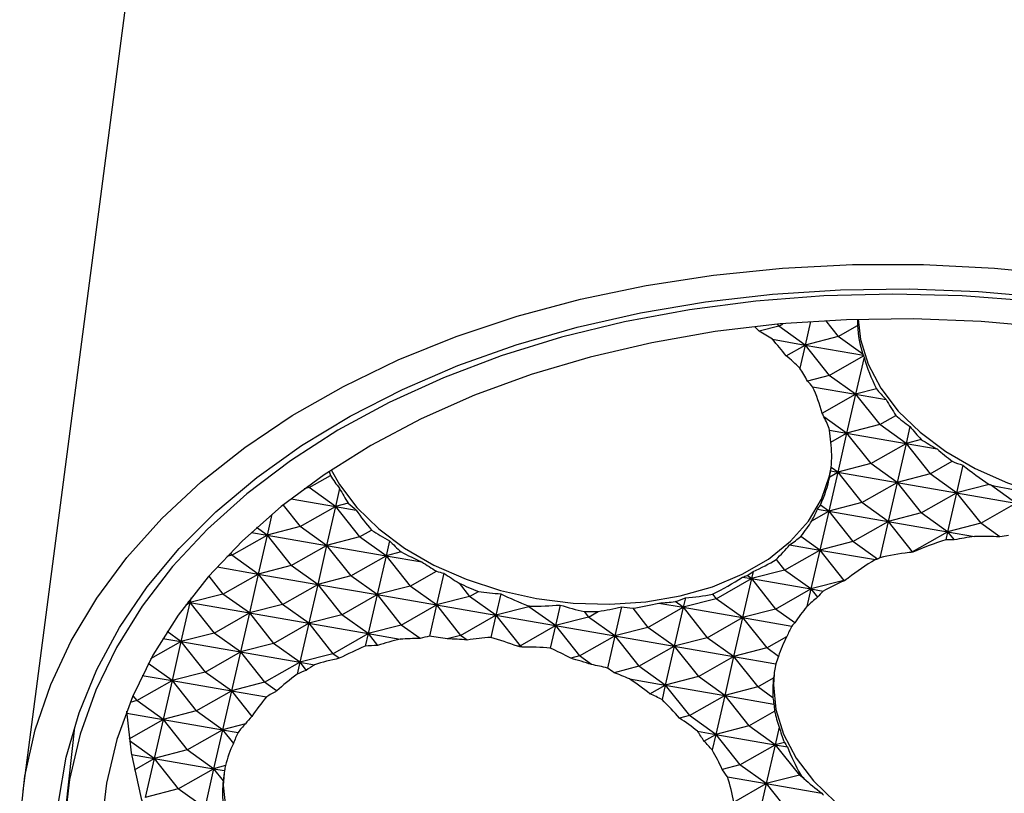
# Model space of a CAD drawing. Header units: millimetres. Extents: x 43 to 173, y 15 to 205.
# Tile 10 of 15: x 139 to 152, y 77 to 87. Entities that reach past the tile are written whole.
import ezdxf

# ---------------------------------------------------------------- set-up
doc = ezdxf.new("R2010")
doc.units = ezdxf.units.MM

msp = doc.modelspace()

# ---------------------------------------------------------------- linework, layer by layer
at = {"color": 7, "linetype": 'Continuous', "lineweight": 25}
for p, q in [((142.6186, 104.7757), (138.9579, 76.8369)), ((149.6042, 83.1783), (149.5317, 82.8619)), ((149.8088, 83.1908), (149.9782, 82.9772)), ((149.1751, 83.1166), (148.9124, 83.0487)), ((149.1547, 83.1423), (149.1751, 83.1166)), ((149.1751, 83.1166), (149.2329, 83.1494)), ((149.5317, 82.8619), (149.1751, 83.1166)), ((149.9782, 82.9772), (150.2411, 83.1268)), ((149.0897, 82.9386), (149.5317, 82.8619)), ((149.9782, 82.9772), (149.5317, 82.8619)), ((150.3145, 82.737), (149.9782, 82.9772)), ((149.2753, 82.716), (149.5317, 82.8619)), ((149.5317, 82.8619), (149.4602, 82.5503)), ((149.5317, 82.8619), (150.32, 82.7251)), ((149.5317, 82.8619), (149.8576, 82.4511)), ((149.8576, 82.4511), (150.3222, 82.7154)), ((150.3289, 82.6971), (150.2141, 82.1964)), ((149.8576, 82.4511), (149.5645, 82.3754)), ((150.2141, 82.1964), (149.8576, 82.4511)), ((149.6335, 82.2971), (150.2141, 82.1964)), ((150.4954, 82.269), (150.2141, 82.1964)), ((149.7644, 81.9405), (150.2141, 82.1964)), ((150.2141, 82.1964), (150.0935, 81.6702)), ((150.2141, 82.1964), (150.6275, 82.1247)), ((150.2141, 82.1964), (150.54, 81.7856)), ((150.0935, 81.6702), (149.7869, 81.8892)), ((150.54, 81.7856), (150.76, 81.9107)), ((149.8637, 81.7101), (150.0935, 81.6702)), ((150.54, 81.7856), (150.0935, 81.6702)), ((150.8966, 81.5309), (150.54, 81.7856)), ((150.949, 81.7595), (150.8966, 81.5309)), ((149.8797, 81.5486), (150.0935, 81.6702)), ((150.0935, 81.6702), (149.9728, 81.1441)), ((150.0935, 81.6702), (150.8966, 81.5309)), ((150.0935, 81.6702), (150.4194, 81.2594)), ((151.1021, 81.584), (150.8966, 81.5309)), ((150.4194, 81.2594), (150.8966, 81.5309)), ((150.8966, 81.5309), (150.7759, 81.0048)), ((150.8966, 81.5309), (151.3147, 81.4584)), ((150.8966, 81.5309), (151.2225, 81.1201)), ((149.9728, 81.1441), (149.8837, 81.2078)), ((150.4194, 81.2594), (149.9728, 81.1441)), ((150.7759, 81.0048), (150.4194, 81.2594)), ((151.2225, 81.1201), (151.5216, 81.2903)), ((151.6642, 81.2367), (151.579, 80.8654)), ((142.8296, 80.935), (143.1187, 81.0995)), ((149.9728, 81.1441), (149.8522, 80.6179)), ((149.8644, 81.0824), (149.9728, 81.1441)), ((149.8774, 81.1607), (149.9728, 81.1441)), ((149.9728, 81.1441), (150.7759, 81.0048)), ((149.9728, 81.1441), (150.2988, 80.7333)), ((151.2225, 81.1201), (150.7759, 81.0048)), ((151.579, 80.8654), (151.2225, 81.1201)), ((142.8296, 80.935), (142.7612, 80.9173)), ((142.8134, 80.9555), (142.8296, 80.935)), ((143.1862, 80.6804), (142.8296, 80.935)), ((143.2417, 80.9225), (143.1862, 80.6804)), ((150.2988, 80.7333), (150.7759, 81.0048)), ((150.7759, 81.0048), (150.6553, 80.4786)), ((150.7759, 81.0048), (151.579, 80.8654)), ((150.7759, 81.0048), (151.1018, 80.5939)), ((152.0188, 80.979), (151.579, 80.8654)), ((152.3821, 80.7261), (152.0377, 80.9721)), ((142.5855, 80.7846), (143.1862, 80.6804)), ((151.1018, 80.5939), (151.579, 80.8654)), ((151.579, 80.8654), (151.4584, 80.3393)), ((151.579, 80.8654), (152.3821, 80.7261)), ((151.579, 80.8654), (151.9049, 80.4546)), ((142.4781, 80.6999), (142.709, 80.4089)), ((142.709, 80.4089), (143.1862, 80.6804)), ((143.1862, 80.6804), (143.0656, 80.1542)), ((143.3583, 80.7248), (143.1862, 80.6804)), ((143.1862, 80.6804), (143.4633, 80.6323)), ((143.1862, 80.6804), (143.5121, 80.2695)), ((149.7006, 80.6442), (149.8522, 80.6179)), ((149.8522, 80.6179), (149.7381, 80.6995)), ((150.2988, 80.7333), (149.8522, 80.6179)), ((150.6553, 80.4786), (150.2988, 80.7333)), ((151.9049, 80.4546), (152.3821, 80.7261)), ((142.3272, 80.5761), (142.2625, 80.2935)), ((149.6241, 80.4882), (149.8522, 80.6179)), ((149.8522, 80.6179), (149.7316, 80.0918)), ((149.8522, 80.6179), (150.6553, 80.4786)), ((149.8522, 80.6179), (150.1781, 80.2071)), ((151.1018, 80.5939), (150.6553, 80.4786)), ((151.4584, 80.3393), (151.1018, 80.5939)), ((142.2625, 80.2935), (142.1197, 80.3955)), ((142.709, 80.4089), (142.2625, 80.2935)), ((143.0656, 80.1542), (142.709, 80.4089)), ((150.1781, 80.2071), (150.6553, 80.4786)), ((150.6553, 80.4786), (150.5426, 79.9869)), ((150.6553, 80.4786), (151.4584, 80.3393)), ((150.6553, 80.4786), (150.9812, 80.0678)), ((151.9049, 80.4546), (151.4584, 80.3393)), ((152.1638, 80.2697), (151.9049, 80.4546)), ((141.7853, 80.022), (142.2625, 80.2935)), ((142.0485, 80.3307), (142.2625, 80.2935)), ((142.2625, 80.2935), (142.1418, 79.7674)), ((142.2625, 80.2935), (143.0656, 80.1542)), ((142.2625, 80.2935), (142.5884, 79.8827)), ((143.5121, 80.2695), (143.0656, 80.1542)), ((143.5121, 80.2695), (143.6739, 80.3616)), ((143.8686, 80.0149), (143.5121, 80.2695)), ((149.7316, 80.0918), (149.4752, 80.2749)), ((150.9812, 80.0678), (151.4584, 80.3393)), ((151.4584, 80.3393), (151.4336, 80.2311)), ((151.4584, 80.3393), (151.8211, 80.2763)), ((151.4584, 80.3393), (151.5471, 80.2274)), ((142.5884, 79.8827), (143.0656, 80.1542)), ((143.0656, 80.1542), (142.9449, 79.628)), ((143.0656, 80.1542), (143.8686, 80.0149)), ((143.0656, 80.1542), (143.3915, 79.7434)), ((143.9149, 80.2165), (143.8686, 80.0149)), ((149.323, 80.1627), (149.7316, 80.0918)), ((150.1781, 80.2071), (149.7316, 80.0918)), ((150.5112, 79.9692), (150.1781, 80.2071)), ((141.7853, 80.022), (141.7152, 80.004)), ((141.7616, 80.0519), (141.7853, 80.022)), ((142.1418, 79.7674), (141.7853, 80.022)), ((143.3915, 79.7434), (143.8686, 80.0149)), ((143.8686, 80.0149), (143.748, 79.4887)), ((144.071, 80.0671), (143.8686, 80.0149)), ((143.8686, 80.0149), (144.3521, 79.931)), ((143.8686, 80.0149), (144.1945, 79.604)), ((149.2544, 79.8203), (149.7316, 80.0918)), ((149.7316, 80.0918), (149.6109, 79.5656)), ((149.7316, 80.0918), (150.482, 79.9616)), ((149.7316, 80.0918), (150.0575, 79.681)), ((150.9812, 80.0678), (150.9374, 80.0565)), ((150.9866, 80.0639), (150.9812, 80.0678)), ((141.5846, 79.8641), (142.1418, 79.7674)), ((142.5884, 79.8827), (142.1418, 79.7674)), ((142.9449, 79.628), (142.5884, 79.8827)), ((149.1406, 79.9637), (149.2544, 79.8203)), ((141.4726, 79.738), (141.6646, 79.4959)), ((141.6646, 79.4959), (142.1418, 79.7674)), ((142.1418, 79.7674), (142.0212, 79.2412)), ((142.1418, 79.7674), (142.9449, 79.628)), ((142.1418, 79.7674), (142.4677, 79.3566)), ((143.3915, 79.7434), (142.9449, 79.628)), ((143.748, 79.4887), (143.3915, 79.7434)), ((144.1945, 79.604), (144.5497, 79.8061)), ((144.6496, 79.7788), (144.5511, 79.3494)), ((148.686, 79.7261), (148.8078, 79.705)), ((148.8078, 79.705), (148.7491, 79.7469)), ((149.2544, 79.8203), (148.8078, 79.705)), ((148.8303, 79.8032), (148.8078, 79.705)), ((149.6109, 79.5656), (149.2544, 79.8203)), ((150.0575, 79.681), (150.1142, 79.7132)), ((142.4677, 79.3566), (142.9449, 79.628)), ((142.9449, 79.628), (142.8243, 79.1019)), ((142.9449, 79.628), (143.748, 79.4887)), ((142.9449, 79.628), (143.2708, 79.2172)), ((144.1945, 79.604), (143.748, 79.4887)), ((144.5511, 79.3494), (144.1945, 79.604)), ((144.8548, 79.6447), (144.9976, 79.4647)), ((148.3306, 79.4335), (148.8078, 79.705)), ((148.8078, 79.705), (148.6872, 79.1788)), ((148.8078, 79.705), (149.6109, 79.5656)), ((148.8078, 79.705), (149.1337, 79.2941)), ((150.0575, 79.681), (149.6109, 79.5656)), ((150.0643, 79.6761), (150.0575, 79.681)), ((141.6646, 79.4959), (141.2181, 79.3806)), ((141.2331, 79.4458), (141.2181, 79.3806)), ((142.0212, 79.2412), (141.6646, 79.4959)), ((143.2708, 79.2172), (143.748, 79.4887)), ((143.748, 79.4887), (143.6274, 78.9626)), ((143.748, 79.4887), (144.5511, 79.3494)), ((143.748, 79.4887), (144.0739, 79.0779)), ((144.9976, 79.4647), (144.5511, 79.3494)), ((144.9976, 79.4647), (145.1168, 79.5325)), ((145.3542, 79.21), (144.9976, 79.4647)), ((145.4205, 79.4992), (145.3542, 79.21)), ((147.9136, 79.4468), (147.8841, 79.3182)), ((148.2824, 79.4943), (148.3306, 79.4335)), ((149.1337, 79.2941), (149.6109, 79.5656)), ((149.6109, 79.5656), (149.5564, 79.328)), ((149.6109, 79.5656), (149.7761, 79.537)), ((149.6109, 79.5656), (149.7004, 79.4529)), ((141.2181, 79.3806), (141.0974, 78.8544)), ((141.1571, 79.3459), (141.2181, 79.3806)), ((141.1872, 79.3859), (141.2181, 79.3806)), ((141.2181, 79.3806), (141.1954, 79.3968)), ((141.2181, 79.3806), (142.0212, 79.2412)), ((141.2181, 79.3806), (141.544, 78.9697)), ((142.4677, 79.3566), (142.0212, 79.2412)), ((142.8243, 79.1019), (142.4677, 79.3566)), ((144.0739, 79.0779), (144.5511, 79.3494)), ((144.5511, 79.3494), (144.4544, 78.9277)), ((144.5511, 79.3494), (145.3542, 79.21)), ((144.5511, 79.3494), (144.877, 78.9385)), ((145.8007, 79.3253), (145.3542, 79.21)), ((145.7908, 79.3379), (145.8007, 79.3253)), ((145.8007, 79.3253), (145.8146, 79.3332)), ((146.1573, 79.0707), (145.8007, 79.3253)), ((146.2209, 79.3479), (146.1573, 79.0707)), ((147.0501, 79.3228), (146.9604, 78.9313)), ((147.4069, 79.0467), (147.8841, 79.3182)), ((147.556, 79.3751), (147.8841, 79.3182)), ((147.8841, 79.3182), (147.7635, 78.792)), ((147.8841, 79.3182), (147.7779, 79.394)), ((148.3306, 79.4335), (147.8841, 79.3182)), ((147.8841, 79.3182), (148.6872, 79.1788)), ((147.8841, 79.3182), (148.21, 78.9073)), ((148.6872, 79.1788), (148.3306, 79.4335)), ((141.544, 78.9697), (142.0212, 79.2412)), ((142.0212, 79.2412), (141.9005, 78.7151)), ((142.0212, 79.2412), (142.8243, 79.1019)), ((142.0212, 79.2412), (142.3471, 78.8304)), ((143.2708, 79.2172), (142.8243, 79.1019)), ((143.6274, 78.9626), (143.2708, 79.2172)), ((144.877, 78.9385), (145.3542, 79.21)), ((145.3542, 79.21), (145.2857, 78.9111)), ((145.3542, 79.21), (146.1573, 79.0707)), ((145.3542, 79.21), (145.6801, 78.7992)), ((146.6038, 79.186), (146.1573, 79.0707)), ((146.5454, 79.2597), (146.6038, 79.186)), ((146.6038, 79.186), (146.7373, 79.262)), ((146.9604, 78.9313), (146.6038, 79.186)), ((147.202, 79.305), (147.4069, 79.0467)), ((148.21, 78.9073), (148.6872, 79.1788)), ((148.6872, 79.1788), (148.5666, 78.6527)), ((149.1337, 79.2941), (148.6872, 79.1788)), ((148.6872, 79.1788), (149.3529, 79.0633)), ((148.6872, 79.1788), (149.0131, 78.768)), ((149.3939, 79.1083), (149.1337, 79.2941)), ((142.3471, 78.8304), (142.8243, 79.1019)), ((142.8243, 79.1019), (142.7036, 78.5757)), ((142.8243, 79.1019), (143.6274, 78.9626)), ((142.8243, 79.1019), (143.1502, 78.6911)), ((144.0739, 79.0779), (143.6274, 78.9626)), ((144.3277, 78.8966), (144.0739, 79.0779)), ((145.6801, 78.7992), (146.1573, 79.0707)), ((146.1573, 79.0707), (146.0878, 78.7678)), ((146.1573, 79.0707), (146.9604, 78.9313)), ((146.1573, 79.0707), (146.4832, 78.6599)), ((147.4069, 79.0467), (146.9604, 78.9313)), ((147.7635, 78.792), (147.4069, 79.0467)), ((141.0974, 78.8544), (140.9094, 78.9887)), ((141.544, 78.9697), (141.0974, 78.8544)), ((141.9005, 78.7151), (141.544, 78.9697)), ((143.1502, 78.6911), (143.6274, 78.9626)), ((143.6274, 78.9626), (143.5883, 78.7923)), ((143.6274, 78.9626), (144.0613, 78.8873)), ((143.6274, 78.9626), (143.7538, 78.8032)), ((144.877, 78.9385), (144.6958, 78.8917)), ((144.9647, 78.8759), (144.877, 78.9385)), ((146.4832, 78.6599), (146.9604, 78.9313)), ((146.9604, 78.9313), (146.8608, 78.497)), ((146.9604, 78.9313), (147.7635, 78.792)), ((146.9604, 78.9313), (147.2863, 78.5205)), ((149.0131, 78.768), (149.2854, 78.9229)), ((140.692, 78.6238), (141.0974, 78.8544)), ((140.8516, 78.8971), (141.0974, 78.8544)), ((141.0974, 78.8544), (140.9768, 78.3283)), ((141.0974, 78.8544), (141.9005, 78.7151)), ((141.0974, 78.8544), (141.4234, 78.4436)), ((142.3471, 78.8304), (141.9005, 78.7151)), ((142.7036, 78.5757), (142.3471, 78.8304)), ((145.6801, 78.7992), (145.647, 78.7906)), ((145.7069, 78.7801), (145.6801, 78.7992)), ((147.2863, 78.5205), (147.7635, 78.792)), ((147.7635, 78.792), (147.6428, 78.2659)), ((148.21, 78.9073), (147.7635, 78.792)), ((147.7635, 78.792), (148.5666, 78.6527)), ((147.7635, 78.792), (148.0894, 78.3812)), ((148.5666, 78.6527), (148.21, 78.9073)), ((141.4234, 78.4436), (141.9005, 78.7151)), ((141.9005, 78.7151), (141.7799, 78.1889)), ((141.9005, 78.7151), (142.7036, 78.5757)), ((141.9005, 78.7151), (142.2264, 78.3042)), ((143.1502, 78.6911), (142.7036, 78.5757)), ((143.2372, 78.6289), (143.1502, 78.6911)), ((146.4832, 78.6599), (146.3647, 78.6293)), ((146.6454, 78.544), (146.4832, 78.6599)), ((148.0894, 78.3812), (148.5666, 78.6527)), ((148.5666, 78.6527), (148.4459, 78.1265)), ((149.0131, 78.768), (148.5666, 78.6527)), ((148.5666, 78.6527), (149.1374, 78.5536)), ((148.5666, 78.6527), (148.8925, 78.2418)), ((149.172, 78.6545), (149.0131, 78.768)), ((140.9768, 78.3283), (140.6561, 78.5573)), ((142.2264, 78.3042), (142.7036, 78.5757)), ((142.7036, 78.5757), (142.6665, 78.4139)), ((142.7036, 78.5757), (142.9014, 78.5414)), ((142.7036, 78.5757), (142.7908, 78.4659)), ((147.2863, 78.5205), (146.9523, 78.4343)), ((147.6428, 78.2659), (147.2863, 78.5205)), ((140.5744, 78.3981), (140.9768, 78.3283)), ((141.4234, 78.4436), (140.9768, 78.3283)), ((141.7799, 78.1889), (141.4234, 78.4436)), ((148.0894, 78.3812), (147.6428, 78.2659)), ((148.4459, 78.1265), (148.0894, 78.3812)), ((140.4996, 78.0568), (140.9768, 78.3283)), ((140.9768, 78.3283), (140.8562, 77.8021)), ((140.9768, 78.3283), (141.7799, 78.1889)), ((140.9768, 78.3283), (141.3027, 77.9174)), ((142.2264, 78.3042), (141.7799, 78.1889)), ((142.3905, 78.187), (142.2264, 78.3042)), ((147.1572, 78.3501), (147.6428, 78.2659)), ((147.4358, 78.1481), (147.6428, 78.2659)), ((147.6428, 78.2659), (147.5982, 78.0713)), ((147.6428, 78.2659), (148.4459, 78.1265)), ((147.6428, 78.2659), (147.9687, 77.855)), ((148.8925, 78.2418), (149.1054, 78.363)), ((140.4473, 78.1227), (140.4996, 78.0568)), ((141.3027, 77.9174), (141.7799, 78.1889)), ((141.7799, 78.1889), (141.6593, 77.6628)), ((141.7799, 78.1889), (142.2532, 78.1068)), ((141.7799, 78.1889), (142.054, 77.8433)), ((147.9687, 77.855), (148.4459, 78.1265)), ((148.4459, 78.1265), (148.3253, 77.6004)), ((148.8925, 78.2418), (148.4459, 78.1265)), ((148.4459, 78.1265), (149.1117, 78.011)), ((148.4459, 78.1265), (148.7718, 77.7157)), ((149.0967, 78.0959), (148.8925, 78.2418)), ((140.4996, 78.0568), (140.41, 78.0336)), ((140.8562, 77.8021), (140.4996, 78.0568)), ((140.364, 77.8875), (140.8562, 77.8021)), ((141.3027, 77.9174), (140.8562, 77.8021)), ((141.6593, 77.6628), (141.3027, 77.9174)), ((147.9687, 77.855), (147.836, 77.8207)), ((148.3253, 77.6004), (147.9687, 77.855)), ((148.7718, 77.7157), (149.1207, 77.9142)), ((140.3974, 77.5411), (140.8562, 77.8021)), ((140.8562, 77.8021), (140.7355, 77.276)), ((140.8562, 77.8021), (141.6593, 77.6628)), ((140.8562, 77.8021), (141.1821, 77.3913)), ((141.9687, 77.7427), (141.6593, 77.6628)), ((148.7718, 77.7157), (148.3253, 77.6004)), ((149.1284, 77.461), (148.7718, 77.7157)), ((139.6565, 77.6985), (139.5418, 76.6314)), ((141.1821, 77.3913), (141.6593, 77.6628)), ((141.6593, 77.6628), (141.5386, 77.1366)), ((141.6593, 77.6628), (141.8681, 77.6265)), ((141.6593, 77.6628), (141.8053, 77.4786)), ((148.0759, 77.6436), (148.3253, 77.6004)), ((148.1656, 77.5095), (148.3253, 77.6004)), ((148.3253, 77.6004), (148.2772, 77.3908)), ((148.3253, 77.6004), (149.1284, 77.461)), ((148.3253, 77.6004), (148.6512, 77.1895)), ((149.1829, 77.6987), (149.1284, 77.461)), ((140.7355, 77.276), (140.4008, 77.515)), ((148.6512, 77.1895), (149.1284, 77.461)), ((149.1284, 77.461), (149.0077, 76.9349)), ((149.2519, 77.4929), (149.1284, 77.461)), ((149.1284, 77.461), (149.2935, 77.4324)), ((149.1284, 77.461), (149.4543, 77.0502)), ((140.4287, 77.3292), (140.7355, 77.276)), ((141.1821, 77.3913), (140.7355, 77.276)), ((141.5386, 77.1366), (141.1821, 77.3913)), ((140.4671, 77.1232), (140.7355, 77.276)), ((140.7355, 77.276), (140.6149, 76.7498)), ((140.7355, 77.276), (141.5386, 77.1366)), ((140.7355, 77.276), (141.0614, 76.8651)), ((148.6512, 77.1895), (148.4119, 77.1277)), ((149.0077, 76.9349), (148.6512, 77.1895)), ((141.0614, 76.8651), (141.5386, 77.1366)), ((141.5386, 77.1366), (141.418, 76.6105)), ((141.7, 77.1783), (141.5386, 77.1366)), ((141.5386, 77.1366), (141.6847, 77.1113)), ((141.5386, 77.1366), (141.6668, 76.975)), ((149.4543, 77.0502), (149.0077, 76.9349)), ((149.4543, 77.0502), (149.4678, 77.0579)), ((149.5169, 77.0054), (149.4543, 77.0502)), ((148.4827, 77.026), (149.0077, 76.9349)), ((148.568, 76.6847), (149.0077, 76.9349)), ((149.0077, 76.9349), (148.8871, 76.4087)), ((149.0077, 76.9349), (149.7582, 76.8047)), ((149.0077, 76.9349), (149.3336, 76.524)), ((141.0614, 76.8651), (140.6149, 76.7498)), ((141.418, 76.6105), (141.0614, 76.8651))]:
    msp.add_line(p, q, dxfattribs=at)
at = {"color": 7, "linetype": 'Continuous', "lineweight": 25, "flags": 128}
for points in [[(138.9176, 76.4023), (138.9877, 77.0371), (139.1278, 77.6617), (139.3371, 78.2727), (139.6144, 78.8669), (139.9583, 79.441), (140.367, 79.992), (140.8382, 80.5171), (141.3695, 81.0133), (141.9581, 81.478), (142.6007, 81.9088), (143.294, 82.3034), (144.0343, 82.6596), (144.8175, 82.9755), (145.6396, 83.2496), (146.4962, 83.4802), (147.3826, 83.6662), (148.2941, 83.8065), (149.226, 83.9005), (150.1731, 83.9477), (151.1306, 83.9477), (152.0931, 83.9005), (153.0557, 83.8065)], [(139.4422, 76.6782), (139.547, 77.2913), (139.7203, 77.8925), (139.9612, 78.4786), (140.2684, 79.0463), (140.6402, 79.5925), (141.0746, 80.1143), (141.5691, 80.6088), (142.1211, 81.0733), (142.7277, 81.5052), (143.3853, 81.9023), (144.0906, 82.2622), (144.8396, 82.5832), (145.6282, 82.8633), (146.4521, 83.1012), (147.3068, 83.2954), (148.1877, 83.4449), (149.09, 83.549), (150.0086, 83.607), (150.9387, 83.6186), (151.8751, 83.5838), (152.8127, 83.5027)], [(152.5966, 83.4564), (151.6555, 83.527), (150.7168, 83.5506), (149.7858, 83.527), (148.8677, 83.4564), (147.9677, 83.3391), (147.0907, 83.1758), (146.2418, 82.9675), (145.4256, 82.7152), (144.6466, 82.4205), (143.9094, 82.0849), (143.2179, 81.7103), (142.5761, 81.2988), (141.9875, 80.8528), (141.4554, 80.3747), (140.9829, 79.8671), (140.5725, 79.333), (140.2265, 78.7753), (139.9469, 78.1972), (139.7353, 77.6018), (139.5927, 76.9925), (139.5201, 76.3727), (139.5179, 75.7458), (139.5859, 75.1155)], [(152.8271, 83.0998), (151.9124, 83.1808), (150.9989, 83.2156), (150.0916, 83.204), (149.1958, 83.1461), (148.3166, 83.0421), (147.4591, 82.8928), (146.6281, 82.6989), (145.8284, 82.4616), (145.0647, 82.1822), (144.3412, 81.8623), (143.6621, 81.5038), (143.0313, 81.1087), (142.4525, 80.6792), (141.9288, 80.2179), (141.4635, 79.7274), (141.059, 79.2104), (140.7177, 78.67), (140.4416, 78.1093), (140.2323, 77.5313), (140.0909, 76.9396), (140.0182, 76.3374), (140.0148, 75.7282), (140.0805, 75.1155)], [(150.2509, 83.2094), (150.2827, 82.934), (150.3853, 82.6025), (150.556, 82.279), (150.7914, 81.9701), (151.0868, 81.6821), (151.436, 81.4209), (151.8319, 81.1917), (152.2666, 80.9993), (152.7312, 80.8476), (153.2161, 80.7395), (153.7116, 80.6774), (154.2076, 80.6626), (154.6938, 80.6952), (155.1606, 80.7747), (155.5983, 80.8994), (155.998, 81.0667), (156.3516, 81.2734), (156.652, 81.5152), (156.8929, 81.7871), (157.0695, 82.0836), (157.072, 82.0888)], [(143.1271, 81.1731), (143.2401, 80.9755), (143.4755, 80.6666), (143.7708, 80.3786), (144.12, 80.1174), (144.516, 79.8882), (144.9507, 79.6958), (145.4152, 79.5441), (145.9002, 79.436), (146.3957, 79.3739), (146.8916, 79.3591), (147.3779, 79.3917), (147.8446, 79.4712), (148.2823, 79.5959), (148.682, 79.7633), (149.0357, 79.9699), (149.336, 80.2117), (149.5769, 80.4836), (149.7535, 80.7801), (149.8623, 81.0952), (149.8837, 81.2077)], [(149.1129, 78.4164), (149.1043, 78.2683), (149.1366, 77.9355), (149.2392, 77.604), (149.4099, 77.2805), (149.6454, 76.9716), (149.9407, 76.6837), (150.2899, 76.4224), (150.6859, 76.1933), (151.1205, 76.0009), (151.5851, 75.8491), (152.07, 75.7411), (152.5655, 75.679), (153.0615, 75.6641), (153.5478, 75.6967), (154.0145, 75.7762), (154.4522, 75.9009), (154.8519, 76.0683), (155.2056, 76.275), (155.5059, 76.5167), (155.7468, 76.7886), (155.9234, 77.0851), (156.0321, 77.4002), (156.0517, 77.5012)], [(140.3624, 77.9132), (140.4252, 77.3506), (140.5612, 76.7331), (140.7667, 76.1192), (141.0403, 75.5126), (141.3806, 74.9167), (141.7854, 74.3351), (142.2525, 73.7712), (142.779, 73.2284), (143.362, 72.7097), (143.9979, 72.2182), (144.6831, 71.7569), (145.4134, 71.3284), (146.1847, 70.9352), (146.9924, 70.5797), (147.8318, 70.2639), (148.6979, 69.9897), (149.5857, 69.7587), (150.4899, 69.5723), (151.4053, 69.4315), (152.3264, 69.3372)], [(141.6791, 77.0742), (141.6693, 76.9149), (141.7016, 76.5821), (141.8042, 76.2507), (141.9749, 75.9272), (142.2103, 75.6183), (142.5057, 75.3303), (142.8549, 75.0691), (143.2508, 74.8399), (143.6855, 74.6475), (144.1501, 74.4957), (144.635, 74.3877), (145.1305, 74.3256), (145.6265, 74.3108), (146.1127, 74.3434), (146.5795, 74.4229), (147.0172, 74.5476), (147.4169, 74.7149), (147.7705, 74.9216), (148.0709, 75.1633), (148.3118, 75.4352), (148.4884, 75.7318), (148.5971, 76.0468), (148.617, 76.1497)]]:
    msp.add_lwpolyline(points, dxfattribs=at)
at = {"color": 7, "linetype": 'Continuous', "lineweight": 25}
for centre, major_axis, ratio, start_param, end_param in [((153.7379, 83.0294), (3.4867, -0.3136), 0.844362, 3.1869602, 3.2148134), ((146.4604, 82.0197), (3.2511, -1.5632), 0.6323691, 1.0598932, 1.0862788), ((146.4765, 82.1424), (3.4633, -0.5078), 0.4704767, 0.787448, 0.8619283), ((153.8067, 83.5541), (3.5476, 0.6), 0.6133844, 3.0629679, 3.242904), ((146.3492, 81.1708), (3.4867, -0.3136), 0.844362, 0.6552165, 0.7459838), ((146.3453, 81.1407), (3.5476, 0.6), 0.6133844, 0.4053612, 0.503371), ((153.6979, 82.7243), (3.4633, -0.5078), 0.4704767, 3.4362137, 3.4431953), ((153.7576, 83.1793), (3.4867, -0.3136), 0.844362, 3.4017311, 3.4050591), ((153.8067, 83.5541), (3.5476, 0.6), 0.6133844, 3.2532136, 3.2619439), ((153.6477, 82.3406), (3.2511, -1.5632), 0.6323691, 3.6532184, 3.8194146), ((146.4806, 82.1732), (3.2511, -1.5632), 0.6323691, 0.7284795, 0.7966358), ((146.4564, 81.9889), (3.4633, -0.5078), 0.4704767, 0.4836808, 0.5305147), ((146.3689, 81.3207), (3.4867, -0.3136), 0.844362, 0.3170407, 0.4422166), ((153.6778, 82.5708), (3.4633, -0.5078), 0.4704767, 3.6214498, 3.7081696), ((153.7772, 83.3292), (3.4867, -0.3136), 0.844362, 3.6667054, 3.747341), ((146.3256, 80.9908), (3.5476, 0.6), 0.6133844, 0.1402796, 0.1651952), ((146.4363, 81.8355), (3.4633, -0.5078), 0.4704767, 0.2285792, 0.3335894), ((153.787, 83.4042), (3.5476, 0.6), 0.6133844, 3.5954955, 3.6888181), ((146.3885, 81.4706), (3.4867, -0.3136), 0.844362, 0.1324757, 0.187115), ((153.6678, 82.4941), (3.2511, -1.5632), 0.6323691, 4.0800927, 4.1518142), ((153.6577, 82.4174), (3.4633, -0.5078), 0.4704767, 3.9538494, 4.0403862), ((146.3256, 80.9908), (3.5476, 0.6), 0.6133844, 6.11039, 6.2638155), ((153.7968, 83.4791), (3.4867, -0.3136), 0.844362, 3.998922, 4.0797407), ((146.4162, 81.6821), (3.4633, -0.5078), 0.4704767, 6.2748272, 6.3036998), ((153.7674, 83.2542), (3.5476, 0.6), 0.6133844, 3.9278952, 3.9783283), ((153.6879, 82.6475), (3.2511, -1.5632), 0.6323691, 4.3696029, 4.4940962), ((146.4474, 81.9203), (3.4867, -0.3136), 0.844362, 3.5094659, 3.5286637), ((146.4828, 82.1901), (3.5476, 0.6), 0.6133844, 3.3768182, 3.4688053), ((146.3256, 80.9908), (3.5476, 0.6), 0.6133844, 5.8846849, 6.0546955), ((146.4081, 81.6205), (3.4867, -0.3136), 0.844362, 6.206541, 6.233363), ((146.3398, 81.099), (3.2511, -1.5632), 0.6323691, 3.8600798, 3.9370985), ((153.6376, 82.2639), (3.4633, -0.5078), 0.4704767, 4.2961314, 4.3022776), ((153.7477, 83.1043), (3.5476, 0.6), 0.6133844, 4.1089678, 4.2281074), ((146.3559, 81.2217), (3.4633, -0.5078), 0.4704767, 3.7391337, 3.7963341), ((146.4278, 81.7704), (3.4867, -0.3136), 0.844362, 5.9413908, 5.9991156), ((146.3961, 81.5286), (3.4633, -0.5078), 0.4704767, 6.0405798, 6.0779946), ((146.4671, 82.0703), (3.4867, -0.3136), 0.844362, 3.7548699, 3.8629171), ((146.3256, 80.9908), (3.5476, 0.6), 0.6133844, 5.691375, 5.7895453), ((146.4631, 82.0402), (3.5476, 0.6), 0.6133844, 3.7110716, 3.8131425), ((146.376, 81.3752), (3.4633, -0.5078), 0.4704767, 5.7951804, 5.8846847), ((152.5034, 77.3563), (3.4867, -0.3136), 0.844362, 1.8429931, 1.9236204), ((152.6624, 78.5697), (3.4633, -0.5078), 0.4704767, 1.7837956, 1.8844573), ((152.6017, 78.1059), (3.5476, 0.6), 0.6133844, 1.5571315, 1.5904859), ((146.3599, 81.2525), (3.2511, -1.5632), 0.6323691, 4.204417, 4.2685122), ((146.4474, 81.9203), (3.4867, -0.3136), 0.844362, 5.6673381, 5.7537162), ((152.6213, 78.2558), (3.5476, 0.6), 0.6133844, 1.8069106, 1.9435265), ((152.5418, 77.6491), (3.2511, -1.5632), 0.6323691, 2.1630494, 2.1981851), ((146.3358, 81.0683), (3.4633, -0.5078), 0.4704767, 4.0705474, 4.1730328), ((152.6409, 78.4057), (3.5476, 0.6), 0.6133844, 2.0964208, 2.1073478), ((152.5217, 77.4956), (3.2511, -1.5632), 0.6323691, 2.3509944, 2.4876953), ((152.6423, 78.4163), (3.4633, -0.5078), 0.4704767, 2.1368363, 2.1530296), ((146.4867, 82.2202), (3.4867, -0.3136), 0.844362, 4.1315686, 4.2010929), ((146.4806, 82.1732), (3.2511, -1.5632), 0.6323691, 5.7711522, 5.9067672), ((152.5231, 77.5062), (3.4867, -0.3136), 0.844362, 2.2698673, 2.4065682), ((152.6423, 78.4163), (3.4633, -0.5078), 0.4704767, 2.3006576, 2.3113315), ((146.4435, 81.8903), (3.5476, 0.6), 0.6133844, 4.0492474, 4.0819717), ((146.38, 81.4059), (3.2511, -1.5632), 0.6323691, 4.4732463, 4.5420895), ((146.4671, 82.0703), (3.4867, -0.3136), 0.844362, 5.3340392, 5.4756527), ((146.3559, 81.2217), (3.4633, -0.5078), 0.4704767, 5.5171169, 5.5418955), ((146.3453, 81.1407), (3.5476, 0.6), 0.6133844, 5.3485857, 5.3798777), ((152.6409, 78.4057), (3.5476, 0.6), 0.6133844, 2.2547227, 2.2747455), ((146.4867, 82.2202), (3.4867, -0.3136), 0.844362, 4.3026605, 4.3856579), ((152.6222, 78.2629), (3.4633, -0.5078), 0.4704767, 2.4680553, 2.6008417), ((146.4239, 81.7404), (3.5476, 0.6), 0.6133844, 4.2338124, 4.3238448), ((146.4001, 81.5594), (3.2511, -1.5632), 0.6323691, 4.7151194, 4.8272745), ((146.3649, 81.2907), (3.5476, 0.6), 0.6133844, 5.0163633, 5.0581762), ((146.4604, 82.0197), (3.2511, -1.5632), 0.6323691, 5.4494508, 5.5734683), ((152.5016, 77.3422), (3.2511, -1.5632), 0.6323691, 2.8350549, 2.9145696), ((152.5427, 77.6561), (3.4867, -0.3136), 0.844362, 2.5593775, 2.5956258), ((146.4867, 82.2202), (3.4867, -0.3136), 0.844362, 4.5878455, 4.5947779), ((146.4042, 81.5905), (3.5476, 0.6), 0.6133844, 4.4429324, 4.5575795), ((146.4202, 81.7128), (3.2511, -1.5632), 0.6323691, 4.948854, 5.0443968), ((146.3846, 81.4406), (3.5476, 0.6), 0.6133844, 4.7080826, 4.7967203), ((146.4403, 81.8663), (3.2511, -1.5632), 0.6323691, 5.1879949, 5.2336277), ((146.4867, 82.2202), (3.4867, -0.3136), 0.844362, 4.9941986, 5.098954), ((146.3358, 81.0683), (3.4633, -0.5078), 0.4704767, 5.1404182, 5.209673), ((152.6606, 78.5556), (3.5476, 0.6), 0.6133844, 2.523295, 2.6251597), ((146.4867, 82.2202), (3.4867, -0.3136), 0.844362, 4.8049678, 4.8599281), ((152.5624, 77.8061), (3.4867, -0.3136), 0.844362, 2.8091566, 2.8609259), ((152.6021, 78.1094), (3.4633, -0.5078), 0.4704767, 2.8184695, 2.8506208), ((145.1758, 76.8227), (3.5476, 0.6), 0.6133844, 1.6710954, 1.7075155), ((145.1175, 76.3774), (3.2511, -1.5632), 0.6323691, 1.9903846, 2.06237), ((145.1562, 76.6727), (3.5476, 0.6), 0.6133844, 1.4311118, 1.5211296), ((145.1376, 76.5308), (3.2511, -1.5632), 0.6323691, 1.7155066, 1.8223864), ((152.6606, 78.5556), (3.5476, 0.6), 0.6133844, 2.7090804, 2.8286964), ((145.1955, 76.9726), (3.5476, 0.6), 0.6133844, 1.9348637, 2.048653), ((145.0974, 76.2239), (3.2511, -1.5632), 0.6323691, 2.2724776, 2.3261382), ((145.0717, 76.0282), (3.4867, -0.3136), 0.844362, 1.9397531, 2.0330486), ((145.224, 77.1906), (3.4633, -0.5078), 0.4704767, 1.9008252, 1.9812174), ((145.224, 77.1906), (3.4633, -0.5078), 0.4704767, 1.7144393, 1.7924197), ((145.224, 77.1906), (3.4633, -0.5078), 0.4704767, 1.5001265, 1.5175418), ((145.1365, 76.5228), (3.5476, 0.6), 0.6133844, 1.197431, 1.3068168), ((145.1577, 76.6843), (3.2511, -1.5632), 0.6323691, 1.5028382, 1.5887056), ((152.582, 77.956), (3.4633, -0.5078), 0.4704767, 3.0220061, 3.0859292), ((145.0914, 76.1781), (3.4867, -0.3136), 0.844362, 2.3233908, 2.3646463), ((145.2039, 77.0371), (3.4633, -0.5078), 0.4704767, 2.2419627, 2.364855), ((145.224, 77.1906), (3.4633, -0.5078), 0.4704767, 1.2178368, 1.3048734), ((145.1169, 76.3729), (3.5476, 0.6), 0.6133844, 0.9565393, 1.024527), ((152.582, 77.956), (3.4867, -0.3136), 0.844362, 3.044465, 3.109806), ((145.2151, 77.1225), (3.5476, 0.6), 0.6133844, 2.2634216, 2.3814074), ((145.0773, 76.0705), (3.2511, -1.5632), 0.6323691, 2.6040754, 2.6546962), ((145.1778, 76.8377), (3.2511, -1.5632), 0.6323691, 1.3165169, 1.3478138), ((145.224, 77.1906), (3.4633, -0.5078), 0.4704767, 1.0490484, 1.118552), ((145.0717, 76.0282), (3.4867, -0.3136), 0.844362, 0.9041815, 1.0075841), ((152.6606, 78.5556), (3.5476, 0.6), 0.6133844, 2.9579605, 3.0776095), ((145.1838, 76.8837), (3.4633, -0.5078), 0.4704767, 2.5747172, 2.6447025), ((145.0973, 76.223), (3.5476, 0.6), 0.6133844, 0.6903217, 0.752336), ((145.111, 76.328), (3.4867, -0.3136), 0.844362, 2.6032382, 2.7104378), ((145.1979, 76.9912), (3.2511, -1.5632), 0.6323691, 0.9771001, 1.0815962), ((152.5619, 77.8025), (3.4633, -0.5078), 0.4704767, 3.2709192, 3.3212375), ((152.6017, 78.1059), (3.4867, -0.3136), 0.844362, 3.2797733, 3.3125223), ((152.6606, 78.5556), (3.5476, 0.6), 0.6133844, 3.1606768, 3.2619439), ((145.1637, 76.7302), (3.4633, -0.5078), 0.4704767, 2.8086423, 2.8907869), ((145.0572, 75.917), (3.2511, -1.5632), 0.6323691, 2.9498669, 3.0066071), ((145.2039, 77.0371), (3.4633, -0.5078), 0.4704767, 0.6654107, 0.7791353), ((145.1307, 76.4779), (3.4867, -0.3136), 0.844362, 2.8493226, 2.9029448), ((145.0914, 76.1781), (3.4867, -0.3136), 0.844362, 0.5725359, 0.6239465), ((152.5016, 77.3422), (3.2511, -1.5632), 0.6323691, 3.6532184, 3.7332918), ((145.0572, 75.917), (3.2511, -1.5632), 0.6323691, 3.1423739, 3.2814851), ((145.0776, 76.0731), (3.5476, 0.6), 0.6133844, 0.3542698, 0.4206904), ((152.5418, 77.6491), (3.4633, -0.5078), 0.4704767, 3.5353269, 3.5710166), ((145.218, 77.1446), (3.2511, -1.5632), 0.6323691, 0.6435582, 0.7455443), ((152.6213, 78.2558), (3.4867, -0.3136), 0.844362, 3.5295524, 3.6642502), ((145.1503, 76.6278), (3.4867, -0.3136), 0.844362, 3.0837117, 3.1301903), ((145.1436, 76.5768), (3.4633, -0.5078), 0.4704767, 3.0835203, 3.125176), ((145.1838, 76.8837), (3.4633, -0.5078), 0.4704767, 0.3855632, 0.4455934), ((152.6409, 78.4057), (3.5476, 0.6), 0.6133844, 3.5124047, 3.5417146), ((145.0572, 75.917), (3.2511, -1.5632), 0.6323691, 3.3696193, 3.4941535), ((145.111, 76.328), (3.4867, -0.3136), 0.844362, 0.2268838, 0.344099), ((152.5217, 77.4956), (3.4633, -0.5078), 0.4704767, 3.7350244, 3.8605268), ((152.6409, 78.4057), (3.4867, -0.3136), 0.844362, 3.8190626, 3.8298631)]:
    msp.add_ellipse(centre, major_axis=major_axis, ratio=ratio, start_param=start_param, end_param=end_param, dxfattribs=at)

doc.saveas('drawing.dxf')
